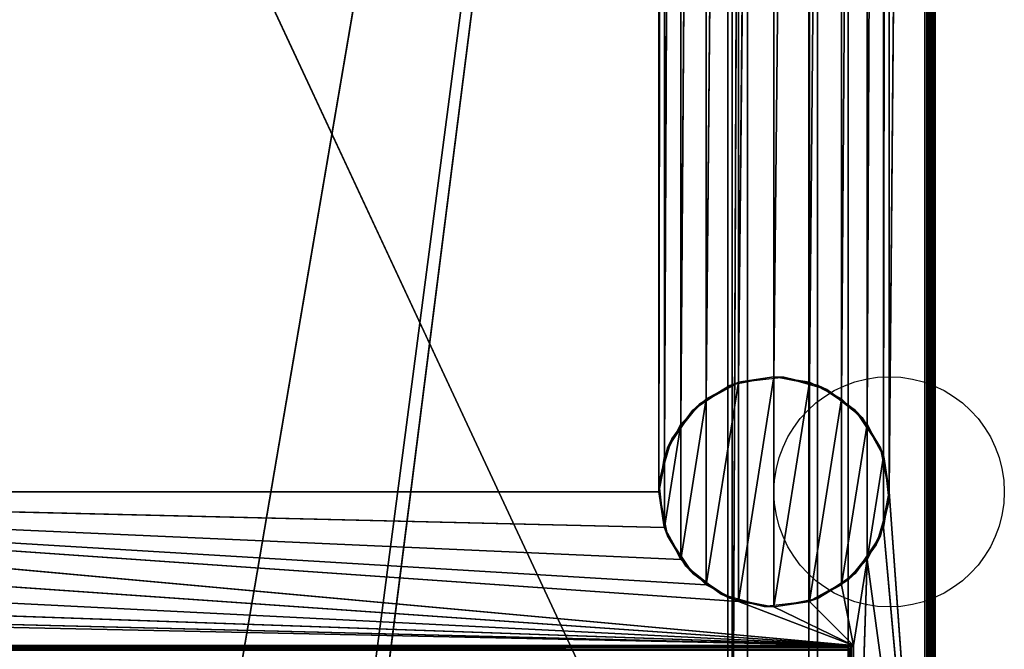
# Model space of a CAD drawing. Header units: millimetres. Extents: x -10 to 414, y -927 to 10.
# Tile 24 of 32: x 222 to 414, y -816 to -693. Entities that reach past the tile are written whole.
import ezdxf

# ---------------------------------------------------------------- set-up
doc = ezdxf.new("R2010")
doc.units = ezdxf.units.MM
doc.header["$MEASUREMENT"] = 0
for name, color, linetype, lineweight in [('0 Misc', 7, 'Continuous', 35), ('10 Raster Images', 7, 'Continuous', 35), ('5 Hatches', 7, 'Continuous', 35)]:
    doc.layers.add(name, color=color, linetype=linetype, lineweight=lineweight)

msp = doc.modelspace()

# ---------------------------------------------------------------- linework, layer by layer
at = {"layer": '0 Misc', "color": 160, "linetype": 'Continuous', "lineweight": 25}
for p, q in [((399.88, -1, 1195.48), (399.88, -899, 1195.48)), ((400.88, -1, 1174.48), (400.88, -899, 1174.48)), ((400.88, -899, 1194.48), (400.88, -1, 1194.48)), ((391.88, -785, 12.48), (398.88, -2, 12.48)), ((398.88, -881, 12.48), (398.88, -2, 12.48)), ((399.88, -2, 13.48), (399.88, -881, 13.48)), ((399.88, -881, 1173.48), (399.88, -2, 1173.48)), ((383.88, -17, 34.98), (383.88, -815, 34.98)), ((383.88, -17, 1173.48), (383.88, -881, 1173.48)), ((383.88, -881, 13.48), (383.88, -17, 1173.48)), ((383.88, -815.89, 34.44), (383.88, -17, 1173.48)), ((383.88, -815.71, 34.69), (383.88, -17, 1173.48)), ((383.88, -815.45, 34.87), (383.88, -17, 1173.48)), ((383.88, -815.16, 34.97), (383.88, -17, 1173.48)), ((383.88, -815, 34.98), (383.88, -17, 1173.48)), ((346.88, -785, 12.48), (346.88, -59, 12.48)), ((390.77, -778.05, 12.48), (391.88, -59, 12.48)), ((391.88, -59, 12.48), (391.88, -785, 12.48)), ((346.88, -785, 12.48), (347.98, -65.95, 12.48)), ((347.98, -778.05, 12.48), (347.98, -65.95, 12.48)), ((387.58, -771.77, 12.48), (390.77, -65.95, 12.48)), ((390.77, -778.05, 12.48), (390.77, -65.95, 12.48)), ((347.98, -778.05, 12.48), (351.17, -72.23, 12.48)), ((351.17, -771.77, 12.48), (351.17, -72.23, 12.48)), ((382.6, -766.8, 12.48), (387.58, -72.23, 12.48)), ((387.58, -771.77, 12.48), (387.58, -72.23, 12.48)), ((351.17, -771.77, 12.48), (356.15, -77.2, 12.48)), ((356.15, -766.8, 12.48), (356.15, -77.2, 12.48)), ((376.33, -763.6, 12.48), (382.6, -77.2, 12.48)), ((382.6, -766.8, 12.48), (382.6, -77.2, 12.48)), ((356.15, -766.8, 12.48), (362.42, -80.4, 12.48)), ((362.42, -763.6, 12.48), (362.42, -80.4, 12.48)), ((369.38, -762.5, 12.48), (376.33, -80.4, 12.48)), ((376.33, -763.6, 12.48), (376.33, -80.4, 12.48)), ((362.42, -763.6, 12.48), (369.38, -81.5, 12.48)), ((369.38, -762.5, 12.48), (369.38, -81.5, 12.48)), ((23.88, -159, 93.48), (361.18, -882.9, 93.48)), ((261.38, -842, 70.48), (377.88, -159, 70.48)), ((288.38, -842, 70.48), (377.88, -159, 70.48)), ((288.38, -864, 70.48), (377.88, -159, 70.48)), ((360.38, -883, 809.48), (360.38, -159, 809.48)), ((360.38, -883, 786.48), (360.38, -159, 786.48)), ((360.38, -883, 451.48), (360.38, -159, 451.48)), ((360.38, -883, 428.48), (360.38, -159, 428.48)), ((361.18, -882.9, 93.48), (361.18, -159.1, 93.48)), ((361.18, -159.1, 1140.48), (361.18, -882.9, 1140.48)), ((377.88, -883, 70.48), (377.88, -159, 70.48)), ((377.88, -883, 93.48), (377.88, -159, 70.48)), ((377.88, -882.9, 93.48), (377.88, -159, 70.48)), ((377.88, -881.6, 93.48), (377.88, -159, 70.48)), ((361.18, -882.9, 1140.48), (364.18, -160.4, 1140.48)), ((364.18, -881.6, 1140.48), (364.18, -160.4, 1140.48)), ((364.18, -881.6, 94.78), (364.18, -160.4, 94.78)), ((376.18, -160.4, 93.48), (376.18, -881.6, 93.48)), ((376.18, -160.4, 94.78), (376.18, -881.6, 94.78)), ((377.88, -881.6, 93.48), (377.88, -160.4, 93.48)), ((356.15, -803.2, 0.48), (362.42, -763.6, 0.48)), ((362.42, -806.4, 0.48), (369.38, -762.5, 0.48)), ((362.42, -806.4, 0.48), (362.42, -763.6, 0.48)), ((369.38, -807.5, 0.48), (369.38, -762.5, 0.48)), ((369.38, -807.5, 0.48), (376.33, -763.6, 0.48)), ((376.33, -806.4, 0.48), (376.33, -763.6, 0.48)), ((351.17, -798.23, 0.48), (356.15, -766.8, 0.48)), ((356.15, -803.2, 0.48), (356.15, -766.8, 0.48)), ((376.33, -806.4, 0.48), (382.6, -766.8, 0.48)), ((382.6, -803.2, 0.48), (382.6, -766.8, 0.48)), ((347.98, -791.95, 0.48), (351.17, -771.77, 0.48)), ((351.17, -798.23, 0.48), (351.17, -771.77, 0.48)), ((382.6, -803.2, 0.48), (387.58, -771.77, 0.48)), ((387.58, -798.23, 0.48), (387.58, -771.77, 0.48)), ((347.98, -791.95, 0.48), (347.98, -778.05, 0.48)), ((387.58, -798.23, 0.48), (390.77, -778.05, 0.48)), ((390.77, -791.95, 0.48), (390.77, -778.05, 0.48)), ((384.88, -815, 12.48), (54.88, -785, 12.48)), ((362.42, -806.4, 12.48), (54.88, -785, 12.48)), ((356.15, -803.2, 12.48), (54.88, -785, 12.48)), ((351.17, -798.23, 12.48), (54.88, -785, 12.48)), ((347.98, -791.95, 12.48), (54.88, -785, 12.48)), ((346.88, -785, 12.48), (54.88, -785, 12.48)), ((398.88, -881, 12.48), (391.88, -785, 12.48)), ((384.88, -815, 12.48), (53.77, -791.95, 12.48)), ((398.88, -881, 12.48), (390.77, -791.95, 12.48)), ((384.88, -815, 12.48), (50.58, -798.23, 12.48)), ((384.88, -815, 12.48), (387.58, -798.23, 12.48)), ((384.88, -881, 12.48), (387.58, -798.23, 12.48)), ((398.88, -881, 12.48), (387.58, -798.23, 12.48)), ((384.88, -815, 12.48), (45.6, -803.2, 12.48)), ((384.88, -815, 12.48), (382.6, -803.2, 12.48)), ((384.88, -815, 12.48), (32.38, -807.5, 12.48)), ((384.88, -815, 12.48), (39.33, -806.4, 12.48)), ((384.88, -815, 12.48), (362.42, -806.4, 12.48)), ((384.88, -815, 12.48), (369.38, -807.5, 12.48)), ((384.88, -815, 12.48), (376.33, -806.4, 12.48)), ((16.88, -815, 12.48), (384.88, -815, 12.48)), ((383.88, -815, 34.98), (17.88, -815, 34.98)), ((384.88, -815, 12.48), (384.88, -881, 12.48))]:
    msp.add_line(p, q, dxfattribs=at).dxf.unprotected_set("ltscale", 0)
for centre in [(391.88, -785, 0.48), (391.88, -785, 12.48)]:
    msp.add_circle(centre, 22.5, dxfattribs=at).dxf.unprotected_set("ltscale", 0)
at = {"layer": '0 Misc', "color": 160, "linetype": 'Continuous', "lineweight": 25, "extrusion": (-0.654654, 0.755929, 0)}
msp.add_arc((242.6, 13.48, -868.04), 1.41, 270, 0, dxfattribs=at).dxf.unprotected_set("ltscale", 0)
at = {"layer": '0 Misc', "color": 160, "linetype": 'Continuous', "lineweight": 25, "extrusion": (-1, 0, 0)}
msp.add_arc((815, 33.98, -383.88), 1, 0, 90, dxfattribs=at).dxf.unprotected_set("ltscale", 0)
at = {"layer": '0 Misc', "color": 7, "lineweight": 25}
for points, invisible_edges in [([(399.88, -1, 1173.48), (400.26, -899, 1173.56), (399.88, -2, 1173.48)], 1), ([(399.88, -1, 1173.48), (400.26, -1, 1173.56), (400.26, -899, 1173.56)], 12), ([(399.88, -1, 1195.48), (400.26, -899, 1195.41), (400.26, -1, 1195.41)], 1), ([(399.88, -1, 1195.48), (399.88, -899, 1195.48), (400.26, -899, 1195.41)], 12), ([(400.26, -899, 1173.56), (400.58, -1, 1173.78), (400.58, -899, 1173.78)], 1), ([(400.26, -899, 1173.56), (400.26, -1, 1173.56), (400.58, -1, 1173.78)], 12), ([(400.26, -1, 1195.41), (400.58, -899, 1195.19), (400.58, -1, 1195.19)], 1), ([(400.26, -1, 1195.41), (400.26, -899, 1195.41), (400.58, -899, 1195.19)], 12), ([(400.8, -1, 1174.1), (400.58, -899, 1173.78), (400.58, -1, 1173.78)], 1), ([(400.8, -1, 1174.1), (400.8, -899, 1174.1), (400.58, -899, 1173.78)], 12), ([(400.58, -1, 1195.19), (400.8, -899, 1194.87), (400.8, -1, 1194.87)], 1), ([(400.58, -1, 1195.19), (400.58, -899, 1195.19), (400.8, -899, 1194.87)], 12), ([(400.88, -1, 1174.48), (400.8, -899, 1174.1), (400.8, -1, 1174.1)], 1), ([(400.88, -1, 1174.48), (400.88, -899, 1174.48), (400.8, -899, 1174.1)], 12), ([(400.88, -899, 1194.48), (400.8, -1, 1194.87), (400.8, -899, 1194.87)], 1), ([(400.88, -899, 1194.48), (400.88, -1, 1194.48), (400.8, -1, 1194.87)], 12), ([(400.88, -899, 1194.48), (400.88, -1, 1174.48), (400.88, -1, 1194.48)], 1), ([(400.88, -899, 1194.48), (400.88, -899, 1174.48), (400.88, -1, 1174.48)], 12), ([(398.88, -881, 12.48), (399.26, -2, 12.56), (399.26, -881, 12.56)], 1), ([(398.88, -881, 12.48), (398.88, -2, 12.48), (399.26, -2, 12.56)], 12), ([(399.58, -2, 12.78), (399.26, -881, 12.56), (399.26, -2, 12.56)], 1), ([(399.58, -2, 12.78), (399.58, -881, 12.78), (399.26, -881, 12.56)], 12), ([(399.8, -2, 13.1), (399.58, -881, 12.78), (399.58, -2, 12.78)], 1), ([(399.8, -2, 13.1), (399.8, -881, 13.1), (399.58, -881, 12.78)], 12), ([(399.88, -2, 13.48), (399.8, -881, 13.1), (399.8, -2, 13.1)], 1), ([(399.88, -2, 13.48), (399.88, -881, 13.48), (399.8, -881, 13.1)], 12), ([(400.26, -899, 1173.56), (399.88, -881, 1173.48), (399.88, -2, 1173.48)], 12), ([(383.88, -815, 34.98), (17.88, -17, 34.98), (17.88, -815, 34.98)], 1), ([(383.88, -815, 34.98), (383.88, -17, 34.98), (17.88, -17, 34.98)], 12), ([(360.38, -883, 809.48), (41.38, -159, 809.48), (41.38, -883, 809.48)], 1), ([(360.38, -883, 809.48), (360.38, -159, 809.48), (41.38, -159, 809.48)], 12), ([(41.38, -883, 786.48), (360.38, -159, 786.48), (360.38, -883, 786.48)], 1), ([(41.38, -883, 786.48), (41.38, -159, 786.48), (360.38, -159, 786.48)], 12), ([(360.38, -883, 451.48), (41.38, -159, 451.48), (41.38, -883, 451.48)], 1), ([(360.38, -883, 451.48), (360.38, -159, 451.48), (41.38, -159, 451.48)], 12), ([(41.38, -883, 428.48), (360.38, -159, 428.48), (360.38, -883, 428.48)], 1), ([(41.38, -883, 428.48), (41.38, -159, 428.48), (360.38, -159, 428.48)], 12), ([(360.38, -883, 786.48), (360.38, -159, 809.48), (360.38, -883, 809.48)], 1), ([(360.38, -883, 786.48), (360.38, -159, 786.48), (360.38, -159, 809.48)], 12), ([(360.38, -883, 428.48), (360.38, -159, 451.48), (360.38, -883, 451.48)], 1), ([(360.38, -883, 428.48), (360.38, -159, 428.48), (360.38, -159, 451.48)], 12), ([(361.18, -882.9, 93.48), (361.18, -159.1, 1140.48), (361.18, -159.1, 93.48)], 1), ([(361.18, -882.9, 93.48), (361.18, -882.9, 1140.48), (361.18, -159.1, 1140.48)], 12), ([(364.18, -160.4, 94.78), (364.18, -881.6, 1140.48), (364.18, -881.6, 94.78)], 1), ([(364.18, -160.4, 94.78), (364.18, -160.4, 1140.48), (364.18, -881.6, 1140.48)], 12), ([(376.18, -881.6, 94.78), (364.18, -160.4, 94.78), (364.18, -881.6, 94.78)], 1), ([(376.18, -881.6, 94.78), (376.18, -160.4, 94.78), (364.18, -160.4, 94.78)], 12), ([(376.18, -881.6, 93.48), (377.88, -160.4, 93.48), (376.18, -160.4, 93.48)], 1), ([(376.18, -881.6, 93.48), (377.88, -881.6, 93.48), (377.88, -160.4, 93.48)], 12), ([(376.18, -881.6, 93.48), (376.18, -160.4, 94.78), (376.18, -881.6, 94.78)], 1), ([(376.18, -881.6, 93.48), (376.18, -160.4, 93.48), (376.18, -160.4, 94.78)], 12), ([(16.88, -815, 12.48), (384.49, -815.38, 12.56), (17.26, -815.38, 12.56)], 1), ([(16.88, -815, 12.48), (384.88, -815, 12.48), (384.49, -815.38, 12.56)], 1), ([(384.17, -815.71, 12.78), (17.26, -815.38, 12.56), (384.49, -815.38, 12.56)], 2), ([(384.17, -815.71, 12.78), (17.58, -815.71, 12.78), (17.26, -815.38, 12.56)], 12), ([(383.88, -815, 34.98), (17.88, -815.38, 34.91), (383.88, -815.38, 34.91)], 1), ([(383.88, -815, 34.98), (17.88, -815, 34.98), (17.88, -815.38, 34.91)], 12), ([(17.88, -815.71, 34.69), (383.88, -815.38, 34.91), (17.88, -815.38, 34.91)], 1), ([(17.88, -815.71, 34.69), (383.88, -815.71, 34.69), (383.88, -815.38, 34.91)], 12), ([(384.17, -881, 12.78), (384.49, -815.38, 12.56), (384.49, -881, 12.56)], 1), ([(384.17, -881, 12.78), (384.17, -815.71, 12.78), (384.49, -815.38, 12.56)], 12), ([(384.88, -815, 12.48), (384.49, -881, 12.56), (384.49, -815.38, 12.56)], 1), ([(384.88, -815, 12.48), (384.88, -881, 12.48), (384.49, -881, 12.56)], 12), ([(384.04, -815.83, 12.93), (17.58, -815.71, 12.78), (384.17, -815.71, 12.78)], 2), ([(384.04, -815.83, 12.93), (17.71, -815.83, 12.93), (17.58, -815.71, 12.78)], 12), ([(17.88, -815.92, 34.37), (383.88, -815.71, 34.69), (17.88, -815.71, 34.69)], 1), ([(17.88, -815.92, 34.37), (383.88, -815.92, 34.37), (383.88, -815.71, 34.69)], 12)]:
    msp.add_3dface(points, dxfattribs=dict(at, invisible_edges=invisible_edges))
for points in [[(391.88, -59, 12.48), (398.88, -2, 12.48), (391.88, -785, 12.48)], [(398.88, -881, 12.48), (391.88, -785, 12.48), (398.88, -2, 12.48)], [(383.88, -17, 1173.48), (17.88, -881, 1173.48), (17.88, -17, 1173.48)], [(383.88, -881, 1173.48), (17.88, -881, 1173.48), (383.88, -17, 1173.48)], [(383.88, -17, 1173.48), (383.88, -881, 13.48), (383.88, -881, 1173.48)], [(383.88, -881, 13.48), (383.88, -17, 1173.48), (383.88, -815.89, 34.44)], [(383.88, -815.89, 34.44), (383.88, -17, 1173.48), (383.88, -815.71, 34.69)], [(383.88, -815.71, 34.69), (383.88, -17, 1173.48), (383.88, -815.45, 34.87)], [(383.88, -815.45, 34.87), (383.88, -17, 1173.48), (383.88, -815.16, 34.97)], [(383.88, -815.16, 34.97), (383.88, -17, 1173.48), (383.88, -815, 34.98)], [(383.88, -815, 34.98), (383.88, -17, 1173.48), (383.88, -17, 34.98)], [(54.88, -59, 12.48), (347.98, -52.05, 12.48), (54.88, -785, 12.48)], [(54.88, -785, 12.48), (347.98, -52.05, 12.48), (346.88, -59, 12.48)], [(346.88, -785, 12.48), (54.88, -785, 12.48), (346.88, -59, 12.48)], [(347.98, -65.95, 12.48), (346.88, -785, 12.48), (346.88, -59, 12.48)], [(390.77, -778.05, 12.48), (390.77, -65.95, 12.48), (391.88, -59, 12.48)], [(390.77, -778.05, 12.48), (391.88, -59, 12.48), (391.88, -785, 12.48)], [(346.88, -785, 12.48), (347.98, -65.95, 12.48), (347.98, -778.05, 12.48)], [(347.98, -778.05, 12.48), (347.98, -65.95, 12.48), (351.17, -72.23, 12.48)], [(387.58, -771.77, 12.48), (387.58, -72.23, 12.48), (390.77, -65.95, 12.48)], [(387.58, -771.77, 12.48), (390.77, -65.95, 12.48), (390.77, -778.05, 12.48)], [(347.98, -778.05, 12.48), (351.17, -72.23, 12.48), (351.17, -771.77, 12.48)], [(351.17, -771.77, 12.48), (351.17, -72.23, 12.48), (356.15, -77.2, 12.48)], [(382.6, -766.8, 12.48), (382.6, -77.2, 12.48), (387.58, -72.23, 12.48)], [(382.6, -766.8, 12.48), (387.58, -72.23, 12.48), (387.58, -771.77, 12.48)], [(351.17, -771.77, 12.48), (356.15, -77.2, 12.48), (356.15, -766.8, 12.48)], [(356.15, -766.8, 12.48), (356.15, -77.2, 12.48), (362.42, -80.4, 12.48)], [(376.33, -763.6, 12.48), (376.33, -80.4, 12.48), (382.6, -77.2, 12.48)], [(376.33, -763.6, 12.48), (382.6, -77.2, 12.48), (382.6, -766.8, 12.48)], [(356.15, -766.8, 12.48), (362.42, -80.4, 12.48), (362.42, -763.6, 12.48)], [(362.42, -763.6, 12.48), (362.42, -80.4, 12.48), (369.38, -81.5, 12.48)], [(369.38, -762.5, 12.48), (369.38, -81.5, 12.48), (376.33, -80.4, 12.48)], [(369.38, -762.5, 12.48), (376.33, -80.4, 12.48), (376.33, -763.6, 12.48)], [(362.42, -763.6, 12.48), (369.38, -81.5, 12.48), (369.38, -762.5, 12.48)], [(23.88, -883, 93.48), (361.18, -882.9, 93.48), (23.88, -159, 93.48)], [(23.88, -159, 93.48), (361.18, -882.9, 93.48), (361.18, -159.1, 93.48)], [(377.88, -159, 70.48), (23.88, -883, 70.48), (23.88, -159, 70.48)], [(23.88, -883, 70.48), (377.88, -159, 70.48), (113.38, -842, 70.48)], [(113.38, -842, 70.48), (377.88, -159, 70.48), (140.38, -842, 70.48)], [(140.38, -842, 70.48), (377.88, -159, 70.48), (140.38, -864, 70.48)], [(140.38, -864, 70.48), (377.88, -159, 70.48), (261.38, -842, 70.48)], [(261.38, -842, 70.48), (377.88, -159, 70.48), (288.38, -842, 70.48)], [(288.38, -842, 70.48), (377.88, -159, 70.48), (288.38, -864, 70.48)], [(377.88, -883, 70.48), (288.38, -864, 70.48), (377.88, -159, 70.48)], [(364.18, -160.4, 1140.48), (361.18, -159.1, 1140.48), (361.18, -882.9, 1140.48)], [(377.88, -159, 70.48), (377.88, -883, 93.48), (377.88, -883, 70.48)], [(377.88, -883, 93.48), (377.88, -159, 70.48), (377.88, -882.9, 93.48)], [(377.88, -882.9, 93.48), (377.88, -159, 70.48), (377.88, -881.6, 93.48)], [(377.88, -881.6, 93.48), (377.88, -159, 70.48), (377.88, -160.4, 93.48)], [(361.18, -882.9, 1140.48), (364.18, -881.6, 1140.48), (364.18, -160.4, 1140.48)], [(356.15, -803.2, 0.48), (356.15, -766.8, 0.48), (362.42, -763.6, 0.48)], [(356.15, -803.2, 0.48), (362.42, -763.6, 0.48), (362.42, -806.4, 0.48)], [(362.42, -806.4, 0.48), (362.42, -763.6, 0.48), (369.38, -762.5, 0.48)], [(362.42, -806.4, 0.48), (369.38, -762.5, 0.48), (369.38, -807.5, 0.48)], [(369.38, -807.5, 0.48), (369.38, -762.5, 0.48), (376.33, -763.6, 0.48)], [(369.38, -807.5, 0.48), (376.33, -763.6, 0.48), (376.33, -806.4, 0.48)], [(376.33, -806.4, 0.48), (376.33, -763.6, 0.48), (382.6, -766.8, 0.48)], [(351.17, -798.23, 0.48), (351.17, -771.77, 0.48), (356.15, -766.8, 0.48)], [(351.17, -798.23, 0.48), (356.15, -766.8, 0.48), (356.15, -803.2, 0.48)], [(376.33, -806.4, 0.48), (382.6, -766.8, 0.48), (382.6, -803.2, 0.48)], [(382.6, -803.2, 0.48), (382.6, -766.8, 0.48), (387.58, -771.77, 0.48)], [(347.98, -791.95, 0.48), (347.98, -778.05, 0.48), (351.17, -771.77, 0.48)], [(347.98, -791.95, 0.48), (351.17, -771.77, 0.48), (351.17, -798.23, 0.48)], [(382.6, -803.2, 0.48), (387.58, -771.77, 0.48), (387.58, -798.23, 0.48)], [(387.58, -798.23, 0.48), (387.58, -771.77, 0.48), (390.77, -778.05, 0.48)], [(347.98, -778.05, 0.48), (347.98, -791.95, 0.48), (346.88, -785, 0.48)], [(387.58, -798.23, 0.48), (390.77, -778.05, 0.48), (390.77, -791.95, 0.48)], [(390.77, -791.95, 0.48), (390.77, -778.05, 0.48), (391.88, -785, 0.48)], [(384.88, -815, 12.48), (53.77, -791.95, 12.48), (54.88, -785, 12.48)], [(384.88, -815, 12.48), (54.88, -785, 12.48), (362.42, -806.4, 12.48)], [(362.42, -806.4, 12.48), (54.88, -785, 12.48), (356.15, -803.2, 12.48)], [(356.15, -803.2, 12.48), (54.88, -785, 12.48), (351.17, -798.23, 12.48)], [(351.17, -798.23, 12.48), (54.88, -785, 12.48), (347.98, -791.95, 12.48)], [(347.98, -791.95, 12.48), (54.88, -785, 12.48), (346.88, -785, 12.48)], [(398.88, -881, 12.48), (390.77, -791.95, 12.48), (391.88, -785, 12.48)], [(384.88, -815, 12.48), (50.58, -798.23, 12.48), (53.77, -791.95, 12.48)], [(398.88, -881, 12.48), (387.58, -798.23, 12.48), (390.77, -791.95, 12.48)], [(384.88, -815, 12.48), (45.6, -803.2, 12.48), (50.58, -798.23, 12.48)], [(384.88, -815, 12.48), (382.6, -803.2, 12.48), (387.58, -798.23, 12.48)], [(384.88, -815, 12.48), (387.58, -798.23, 12.48), (384.88, -881, 12.48)], [(384.88, -881, 12.48), (387.58, -798.23, 12.48), (398.88, -881, 12.48)], [(384.88, -815, 12.48), (39.33, -806.4, 12.48), (45.6, -803.2, 12.48)], [(384.88, -815, 12.48), (376.33, -806.4, 12.48), (382.6, -803.2, 12.48)], [(16.88, -815, 12.48), (32.38, -807.5, 12.48), (384.88, -815, 12.48)], [(384.88, -815, 12.48), (32.38, -807.5, 12.48), (39.33, -806.4, 12.48)], [(384.88, -815, 12.48), (362.42, -806.4, 12.48), (369.38, -807.5, 12.48)], [(384.88, -815, 12.48), (369.38, -807.5, 12.48), (376.33, -806.4, 12.48)], [(384.17, -881, 12.78), (384.04, -815.83, 12.93), (384.17, -815.71, 12.78)]]:
    msp.add_3dface(points, dxfattribs=at)
at = {"layer": '0 Misc', "color": 164, "lineweight": 25}
for points in [[(362.56, -763.56, 12.48), (360.77, -764.21, 0.48), (354.88, -767.8, 12.48)], [(362.56, -763.56, 12.48), (369.38, -762.5, 0.48), (360.77, -764.21, 0.48)], [(371.29, -762.58, 12.48), (369.38, -762.5, 0.48), (362.56, -763.56, 12.48)], [(371.29, -762.58, 12.48), (377.99, -764.21, 0.48), (369.38, -762.5, 0.48)], [(379.72, -765.02, 12.48), (377.99, -764.21, 0.48), (371.29, -762.58, 12.48)], [(354.88, -767.8, 12.48), (360.77, -764.21, 0.48), (353.47, -769.09, 0.48)], [(379.72, -765.02, 12.48), (385.29, -769.09, 0.48), (377.99, -764.21, 0.48)], [(386.58, -770.5, 12.48), (385.29, -769.09, 0.48), (379.72, -765.02, 12.48)], [(349.4, -774.65, 12.48), (353.47, -769.09, 0.48), (348.59, -776.39, 0.48)], [(354.88, -767.8, 12.48), (353.47, -769.09, 0.48), (349.4, -774.65, 12.48)], [(386.58, -770.5, 12.48), (390.16, -776.39, 0.48), (385.29, -769.09, 0.48)], [(390.82, -778.19, 12.48), (390.16, -776.39, 0.48), (386.58, -770.5, 12.48)], [(349.4, -774.65, 12.48), (348.59, -776.39, 0.48), (346.96, -783.09, 12.48)], [(346.96, -783.09, 12.48), (348.59, -776.39, 0.48), (346.88, -785, 0.48)], [(390.82, -778.19, 12.48), (391.88, -785, 0.48), (390.16, -776.39, 0.48)], [(391.79, -786.91, 12.48), (391.88, -785, 0.48), (390.82, -778.19, 12.48)], [(346.96, -783.09, 12.48), (346.88, -785, 0.48), (347.93, -791.81, 12.48)], [(347.93, -791.81, 12.48), (346.88, -785, 0.48), (348.59, -793.61, 0.48)], [(391.79, -786.91, 12.48), (390.16, -793.61, 0.48), (391.88, -785, 0.48)], [(389.36, -795.35, 12.48), (390.16, -793.61, 0.48), (391.79, -786.91, 12.48)], [(347.93, -791.81, 12.48), (348.59, -793.61, 0.48), (352.17, -799.5, 12.48)], [(352.17, -799.5, 12.48), (348.59, -793.61, 0.48), (353.47, -800.91, 0.48)], [(389.36, -795.35, 12.48), (385.29, -800.91, 0.48), (390.16, -793.61, 0.48)], [(383.88, -802.2, 12.48), (385.29, -800.91, 0.48), (389.36, -795.35, 12.48)], [(352.17, -799.5, 12.48), (353.47, -800.91, 0.48), (359.03, -804.98, 12.48)], [(359.03, -804.98, 12.48), (353.47, -800.91, 0.48), (360.77, -805.79, 0.48)], [(383.88, -802.2, 12.48), (377.99, -805.79, 0.48), (385.29, -800.91, 0.48)], [(383.88, -802.2, 12.48), (376.19, -806.44, 12.48), (377.99, -805.79, 0.48)], [(359.03, -804.98, 12.48), (360.77, -805.79, 0.48), (367.46, -807.42, 12.48)], [(360.77, -805.79, 0.48), (369.38, -807.5, 0.48), (367.46, -807.42, 12.48)], [(377.99, -805.79, 0.48), (376.19, -806.44, 12.48), (369.38, -807.5, 0.48)], [(369.38, -807.5, 0.48), (376.19, -806.44, 12.48), (367.46, -807.42, 12.48)]]:
    msp.add_3dface(points, dxfattribs=at)
at = {"layer": '10 Raster Images', "color": 160, "linetype": 'Continuous', "lineweight": 25}
for p, q in [((398.88, -881, 12.48), (398.88, -2, 12.48)), ((383.88, -17, 1173.48), (383.88, -881, 1173.48)), ((383.88, -815, 34.98), (383.88, -17, 34.98)), ((383.88, -881, 1173.48), (383.88, -17, 1173.48)), ((361.18, -159.1, 93.48), (361.18, -882.9, 93.48)), ((361.18, -882.9, 1140.48), (361.18, -159.1, 1140.48)), ((377.88, -159, 70.48), (377.88, -883, 70.48)), ((377.88, -883, 70.48), (377.88, -159, 70.48)), ((364.18, -160.4, 1140.48), (364.18, -881.6, 1140.48)), ((377.88, -881.6, 93.48), (377.88, -160.4, 93.48)), ((362.42, -763.6, 0.48), (356.15, -766.8, 0.48)), ((356.15, -766.8, 12.48), (362.42, -763.6, 12.48)), ((369.38, -762.5, 0.48), (362.42, -763.6, 0.48)), ((362.42, -763.6, 12.48), (369.38, -762.5, 12.48)), ((376.33, -763.6, 0.48), (369.38, -762.5, 0.48)), ((369.38, -762.5, 12.48), (376.33, -763.6, 12.48)), ((382.6, -766.8, 0.48), (376.33, -763.6, 0.48)), ((376.33, -763.6, 12.48), (382.6, -766.8, 12.48)), ((356.15, -766.8, 0.48), (351.17, -771.77, 0.48)), ((351.17, -771.77, 12.48), (356.15, -766.8, 12.48)), ((387.58, -771.77, 0.48), (382.6, -766.8, 0.48)), ((382.6, -766.8, 12.48), (387.58, -771.77, 12.48)), ((351.17, -771.77, 0.48), (347.98, -778.05, 0.48)), ((347.98, -778.05, 12.48), (351.17, -771.77, 12.48)), ((390.77, -778.05, 0.48), (387.58, -771.77, 0.48)), ((387.58, -771.77, 12.48), (390.77, -778.05, 12.48)), ((347.98, -778.05, 0.48), (346.88, -785, 0.48)), ((346.88, -785, 12.48), (347.98, -778.05, 12.48)), ((391.88, -785, 0.48), (390.77, -778.05, 0.48)), ((390.77, -778.05, 12.48), (391.88, -785, 12.48)), ((346.88, -785, 0.48), (347.98, -791.95, 0.48)), ((347.98, -791.95, 12.48), (346.88, -785, 12.48)), ((390.77, -791.95, 0.48), (391.88, -785, 0.48)), ((391.88, -785, 12.48), (390.77, -791.95, 12.48)), ((347.98, -791.95, 0.48), (351.17, -798.23, 0.48)), ((351.17, -798.23, 12.48), (347.98, -791.95, 12.48)), ((387.58, -798.23, 0.48), (390.77, -791.95, 0.48)), ((390.77, -791.95, 12.48), (387.58, -798.23, 12.48)), ((351.17, -798.23, 0.48), (356.15, -803.2, 0.48)), ((356.15, -803.2, 12.48), (351.17, -798.23, 12.48)), ((382.6, -803.2, 0.48), (387.58, -798.23, 0.48)), ((387.58, -798.23, 12.48), (382.6, -803.2, 12.48)), ((356.15, -803.2, 0.48), (362.42, -806.4, 0.48)), ((362.42, -806.4, 12.48), (356.15, -803.2, 12.48)), ((376.33, -806.4, 0.48), (382.6, -803.2, 0.48)), ((382.6, -803.2, 12.48), (376.33, -806.4, 12.48)), ((362.42, -806.4, 0.48), (369.38, -807.5, 0.48)), ((369.38, -807.5, 12.48), (362.42, -806.4, 12.48)), ((369.38, -807.5, 0.48), (376.33, -806.4, 0.48)), ((376.33, -806.4, 12.48), (369.38, -807.5, 12.48)), ((16.88, -815, 12.48), (384.88, -815, 12.48)), ((383.88, -815.16, 34.97), (383.88, -815, 34.98)), ((383.88, -815.45, 34.87), (383.88, -815.16, 34.97)), ((383.88, -815.71, 34.69), (383.88, -815.45, 34.87)), ((384.88, -815, 12.48), (384.88, -881, 12.48)), ((383.88, -815.89, 34.44), (383.88, -815.71, 34.69))]:
    msp.add_line(p, q, dxfattribs=at).dxf.unprotected_set("ltscale", 0)
at = {"layer": '5 Hatches', "color": 7, "lineweight": 25}
for points, invisible_edges in [([(399.88, -899, 1195.48), (1.88, -1, 1195.48), (1.88, -899, 1195.48)], 1), ([(399.88, -899, 1195.48), (399.88, -1, 1195.48), (1.88, -1, 1195.48)], 12), ([(399.88, -2, 1173.48), (399.88, -881, 13.48), (399.88, -2, 13.48)], 1), ([(399.88, -2, 1173.48), (399.88, -881, 1173.48), (399.88, -881, 13.48)], 12)]:
    msp.add_3dface(points, dxfattribs=dict(at, invisible_edges=invisible_edges))

doc.saveas('drawing.dxf')
